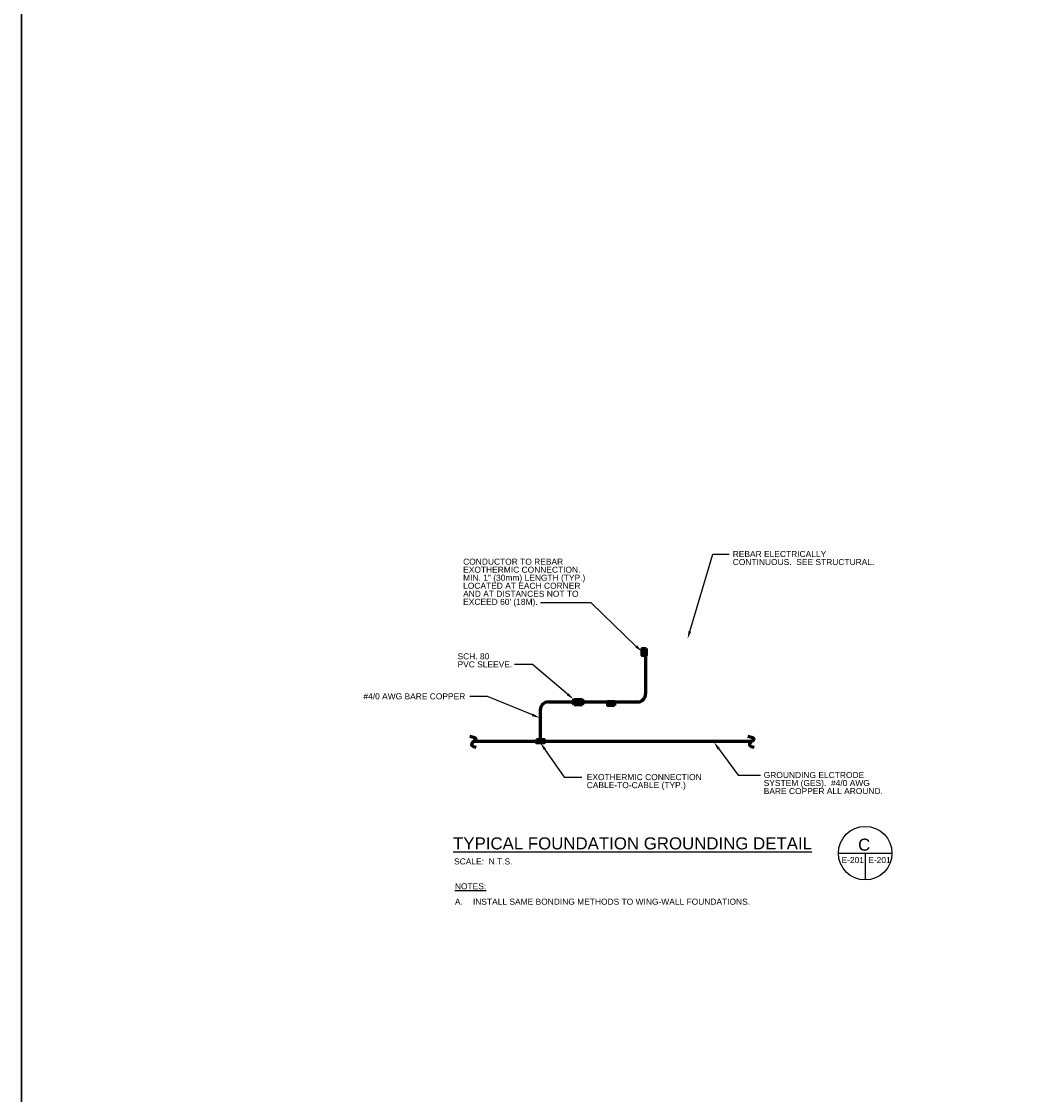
# Model space of a CAD drawing. Header units: inches. Extents: x 302 to 12790, y 497 to 13325.
# Tile 12 of 30: x 302 to 1824, y 8012 to 9616. Entities that reach past the tile are written whole.
import ezdxf
from ezdxf import colors
from ezdxf.entities.mleader import LeaderData, LeaderLine
from ezdxf.math import Vec2, Vec3

# ---------------------------------------------------------------- set-up
doc = ezdxf.new("R2010")
doc.units = ezdxf.units.IN
doc.header["$MEASUREMENT"] = 0
for name, color, linetype, lineweight in [('E-ANNO-TEXT', 7, 'Continuous', 25), ('E-GND-GES', 92, 'Continuous', 60), ('E-LPS-COND', 92, 'Continuous', 60)]:
    doc.layers.add(name, color=color, linetype=linetype, lineweight=lineweight)
doc.styles.get("Standard").update_dxf_attribs({"font": 'arial.ttf'})

msp = doc.modelspace()

# ---------------------------------------------------------------- hatches: boundary and pattern name
at = {"layer": 'E-GND-GES'}
h = msp.add_hatch(color=256, dxfattribs=at)
h.dxf.hatch_style = 1
h.paths.add_polyline_path([(1229.62848, 8668.51589), (1235.65042, 8668.51589), (1235.65042, 8679.07335), (1229.62848, 8679.07335)])
h = msp.add_hatch(color=256, dxfattribs=at)
h.dxf.hatch_style = 1
h.paths.add_polyline_path([(1188.56877, 8599.53489), (1178.45543, 8599.53489), (1178.45543, 8593.82973), (1188.56877, 8593.82973)])
h = msp.add_hatch(color=256, dxfattribs=at)
h.dxf.hatch_style = 1
h.paths.add_polyline_path([(1083.10367, 8542.75474), (1071.99699, 8542.75474), (1077.55033, 8540.37781), (1083.10367, 8540.37781)])
h.paths.add_polyline_path([(1071.99699, 8542.75474), (1071.99699, 8540.37781), (1077.55033, 8540.37781)], flags=17)
h.paths.add_polyline_path([(1077.55033, 8540.37781), (1071.99699, 8540.37781), (1071.99699, 8538.00088), (1083.10367, 8538.00088)])
h.paths.add_polyline_path([(1083.10367, 8540.31612, -0.0151483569), (1077.55033, 8540.37781), (1083.10367, 8538.00088)])
h = msp.add_hatch(color=256, dxfattribs=at)
h.dxf.hatch_style = 1
h.paths.add_polyline_path([(1083.10367, 8540.37781), (1077.55033, 8540.37781), (1083.10367, 8538.00088)])

# ---------------------------------------------------------------- linework, layer by layer
at = {"layer": 'E-ANNO-TEXT'}
for p, q in [((1523.14092, 8373.05247), (1603.14092, 8373.05247)), ((1563.14092, 8373.05247), (1563.14092, 8333.05247))]:
    msp.add_line(p, q, dxfattribs=at)
msp.add_circle((1563.14092, 8373.05247), 40, dxfattribs=at)
at = {"layer": 'E-GND-GES'}
for p, q in [((1234.84416, 8673.52001), (1234.84416, 8610.99128)), ((1089.55033, 8598.99128), (1222.84416, 8598.99128)), ((1127.58474, 8602.83412), (1140.67901, 8602.83412)), ((1127.58474, 8595.17845), (1140.67901, 8595.17845)), ((1077.55033, 8586.99128), (1077.55033, 8540.37781)), ((978.51449, 8540.37781), (1393.91065, 8540.37781))]:
    msp.add_line(p, q, dxfattribs=at)
at = {"layer": 'E-GND-GES', "lineweight": 30}
msp.add_lwpolyline([(302.08558, 13324.8183), (12789.78578, 13324.8183), (12789.78578, 5906.85572), (302.08558, 5906.85572)], close=True, dxfattribs=at)
at = {"layer": 'E-GND-GES'}
for centre, start, end in [((1222.84416, 8610.99128), 270, 0), ((1089.55033, 8586.99128), 90, 180)]:
    msp.add_arc(centre, 12, start, end, dxfattribs=at)
for points in [[(1127.58474, 8602.83412), (1125.61695, 8600.04237), (1125.66841, 8597.54932), (1127.58474, 8595.17845)], [(1140.67901, 8602.83412), (1138.71122, 8600.04237), (1138.76268, 8597.54932), (1140.67901, 8595.17845)], [(1140.67901, 8602.83412), (1142.64681, 8600.04237), (1142.59535, 8597.54932), (1140.67901, 8595.17845)], [(972.26214, 8547.87483), (981.52502, 8545.85138), (981.70544, 8542.87172), (978.25446, 8540.22551), (974.15228, 8536.68814), (974.63441, 8532.91377), (981.54475, 8531.38795)], [(1387.65831, 8547.87483), (1396.92119, 8545.85138), (1397.1016, 8542.87172), (1393.65063, 8540.22551), (1389.54844, 8536.68814), (1390.03057, 8532.91377), (1396.94091, 8531.38795)]]:
    msp.add_open_spline(points, degree=3, dxfattribs=at)
at = {"layer": 'E-LPS-COND'}
msp.add_line((1071.99699, 8542.75474), (1083.10367, 8538.00088), dxfattribs=at)
for points in [[(1235.65042, 8679.07335), (1235.65042, 8668.51589), (1229.62848, 8668.51589), (1229.62848, 8679.07335)], [(1188.56877, 8593.82973), (1178.45543, 8593.82973), (1178.45543, 8599.53489), (1188.56877, 8599.53489)], [(1071.99699, 8542.75474), (1083.10367, 8542.75474), (1083.10367, 8538.00088), (1071.99699, 8538.00088)]]:
    msp.add_lwpolyline(points, close=True, dxfattribs=at)

# ---------------------------------------------------------------- texts
at = {"layer": 'E-ANNO-TEXT', "char_height": 9, "attachment_point": 1, "line_spacing_factor": 0.8}
for s, width, heights, insert in [('\\A1;REBAR ELECTRICALLY CONTINUOUS.  SEE STRUCTURAL.', 215.5673074, [27.38439], (1365.11946, 8824.63694)), ('\\A1;CONDUCTOR TO REBAR EXOTHERMIC CONNECTION.  MIN. 1" (30mm) LENGTH (TYP.)\\PLOCATED AT EACH CORNER AND AT DISTANCES NOT TO EXCEED 60\' (18M).', 183.2644054, [92.3391], (962.21016, 8813.1226)), ('\\A1;SCH. 80\\PPVC SLEEVE.', 83.6945476, [23.64337], (953.82705, 8671.71311)), ('\\A1;#4/0 AWG BARE COPPER', 155.6300516, [17.98253], (813.13058, 8611.91862)), ('\\A1;EXOTHERMIC CONNECTION\\PCABLE-TO-CABLE (TYP.)', 177.7980846, [30.86912], (1146.94391, 8491.21265)), ('\\A1;GROUNDING ELCTRODE SYSTEM (GES).  #4/0 AWG BARE COPPER ALL AROUND.', 183.9896516, [46.47388], (1411.4337, 8494.35461))]:
    msp.add_mtext_dynamic_manual_height_columns(s, width=width, gutter_width=48, heights=heights, dxfattribs=dict(at, insert=insert))
at = {"layer": 'E-ANNO-TEXT', "attachment_point": 1}
for s, width, insert, char_height in [('{\\LTYPICAL FOUNDATION GROUNDING DETAIL^I}', 709.5890779, (947.1429, 8396.70051), 18), ('C', 36.4664863, (1552.46839, 8394.76684), 18), ('SCALE:  N.T.S.', 103.0824088, (948.64261, 8365.21771), 9), ('E-201', 35.4157189, (1527.70976, 8367.23466), 9), ('E-201', 35.4157189, (1567.70976, 8367.23466), 9)]:
    msp.add_mtext_dynamic_manual_height_columns(s, width=width, gutter_width=48, heights=[0], dxfattribs=dict(at, insert=insert, char_height=char_height))
at = {"layer": 'E-ANNO-TEXT', "char_height": 9, "attachment_point": 1}
for s, insert, width in [('{\\LNOTES:}', (949.86356, 8328.13421), 63.6272003), ('\\pxi-3,l3,t3;A.^IINSTALL SAME BONDING METHODS TO WING-WALL FOUNDATIONS.', (949.86356, 8305.03089), 470.3107829)]:
    msp.add_mtext(s, dxfattribs=dict(at, insert=insert, width=width))

# ---------------------------------------------------------------- leaders
at = {"layer": 'E-ANNO-TEXT'}
ml = msp.add_multileader_mtext('Standard', dxfattribs=at)
ml.set_content('', color=256)
ml.set_leader_properties()
ml.build(insert=Vec2(0, 0))
ml.multileader.update_dxf_attribs({"dogleg_length": 0.36, "arrow_head_size": 12, "scale": 48})
ctx = ml.context
ctx.base_point, ctx.scale, ctx.char_height, ctx.arrow_head_size, ctx.landing_gap_size, ctx.plane_origin = Vec3(1359.69999, 8819.96394), 48, 8.64, 12, 4.32, Vec3(1047.74637, 8888.95783)
notes = []
notes.append((ctx, [(0, (1, 1, 0), (1335.2473, 8819.96394), (1, 0), 24.45269, [(0, [(1297.60124, 8693.01291)], 0, [])])]))
ctx.mtext.insert, ctx.mtext.flow_direction = Vec3(1364.01999, 8824.28394), 5
ml = msp.add_multileader_mtext('Standard', dxfattribs=at)
ml.set_content('', color=256)
ml.set_leader_properties()
ml.build(insert=Vec2(0, 0))
ml.multileader.update_dxf_attribs({"dogleg_length": 0.36, "arrow_head_size": 12, "scale": 48})
ctx = ml.context
ctx.base_point, ctx.scale, ctx.char_height, ctx.arrow_head_size, ctx.landing_gap_size, ctx.plane_origin = Vec3(1068.96267, 8747.03718), 48, 8.64, 12, 4.32, Vec3(586.95065, 8741.7043)
ctx.text_align_type = 2
notes.append((ctx, [(1, (1, 1, 0), (1153.55604, 8747.03718), (-1, 0), 75.95337, [(0, [(1229.62848, 8673.79462)], 0, [])])]))
ctx.mtext.insert, ctx.mtext.alignment, ctx.mtext.flow_direction = Vec3(1073.28267, 8751.35718), 3, 5
ml = msp.add_multileader_mtext('Standard', dxfattribs=at)
ml.set_content('', color=256)
ml.set_leader_properties()
ml.build(insert=Vec2(0, 0))
ml.multileader.update_dxf_attribs({"dogleg_length": 0.36, "arrow_head_size": 12, "scale": 48})
ctx = ml.context
ctx.base_point, ctx.scale, ctx.char_height, ctx.arrow_head_size, ctx.landing_gap_size, ctx.plane_origin = Vec3(1030.57094, 8654.74872), 48, 8.64, 12, 4.32, Vec3(533.69724, 8693.07596)
ctx.text_align_type = 2
notes.append((ctx, [(1, (1, 1, 0), (1065.78872, 8654.74872), (-1, 0), 26.57777, [(0, [(1127.58474, 8602.83412)], 0, [])])]))
ctx.mtext.insert, ctx.mtext.alignment, ctx.mtext.flow_direction = Vec3(1034.89094, 8659.06872), 3, 5
ml = msp.add_multileader_mtext('Standard', dxfattribs=at)
ml.set_content('', color=256)
ml.set_leader_properties()
ml.build(insert=Vec2(0, 0))
ml.multileader.update_dxf_attribs({"dogleg_length": 0.36, "arrow_head_size": 12, "scale": 48})
ctx = ml.context
ctx.base_point, ctx.scale, ctx.char_height, ctx.arrow_head_size, ctx.landing_gap_size, ctx.plane_origin = Vec3(963.53438, 8606.9633), 48, 8.64, 12, 4.32, Vec3(438.24364, 8714.92684)
ctx.text_align_type = 2
notes.append((ctx, [(1, (1, 1, 0), (998.75216, 8606.9633), (-1, 0), 26.57777, [(0, [(1076.83768, 8575.16803)], 0, [])])]))
ctx.mtext.insert, ctx.mtext.alignment, ctx.mtext.flow_direction = Vec3(967.85438, 8611.2833), 3, 5
ml = msp.add_multileader_mtext('Standard', dxfattribs=at)
ml.set_content('', color=256)
ml.set_leader_properties()
ml.build(insert=Vec2(0, 0))
ml.multileader.update_dxf_attribs({"dogleg_length": 0.36, "arrow_head_size": 12, "scale": 48})
ctx = ml.context
ctx.base_point, ctx.scale, ctx.char_height, ctx.arrow_head_size, ctx.landing_gap_size, ctx.plane_origin = Vec3(1139.63042, 8486.86883), 48, 8.64, 12, 4.32, Vec3(837.79061, 8531.77106)
notes.append((ctx, [(0, (1, 1, 0), (1113.05264, 8486.86883), (1, 0), 26.57777, [(0, [(1077.55033, 8538.00088)], 0, [])])]))
ctx.mtext.insert, ctx.mtext.flow_direction = Vec3(1143.95042, 8491.18883), 5
ml = msp.add_multileader_mtext('Standard', dxfattribs=at)
ml.set_content('', color=256)
ml.set_leader_properties()
ml.build(insert=Vec2(0, 0))
ml.multileader.update_dxf_attribs({"dogleg_length": 0.36, "arrow_head_size": 12, "scale": 48})
ctx = ml.context
ctx.base_point, ctx.scale, ctx.char_height, ctx.arrow_head_size, ctx.landing_gap_size, ctx.plane_origin = Vec3(1406.72179, 8489.40671), 48, 8.64, 12, 4.32, Vec3(1209.91761, 8360.00895)
notes.append((ctx, [(0, (1, 1, 0), (1373.12136, 8489.40671), (1, 0), 33.60043, [(0, [(1336.96546, 8538.94864)], 0, [])])]))
ctx.mtext.insert, ctx.mtext.flow_direction = Vec3(1411.04179, 8493.72671), 5
for ctx, leaders in notes:
    for number, flags, end, landing, length, lines in leaders:
        leader = LeaderData()
        leader.index, (leader.has_last_leader_line, leader.has_dogleg_vector, leader.attachment_direction) = number, flags
        leader.last_leader_point, leader.dogleg_vector, leader.dogleg_length = Vec3(end), Vec3(landing), length
        for number, points, colour, breaks in lines:
            line = LeaderLine()
            line.index, line.vertices, line.color, line.breaks = number, Vec3.list(points), colors.encode_raw_color(colour), breaks
            leader.lines.append(line)
        ctx.leaders.append(leader)

doc.saveas('drawing.dxf')
